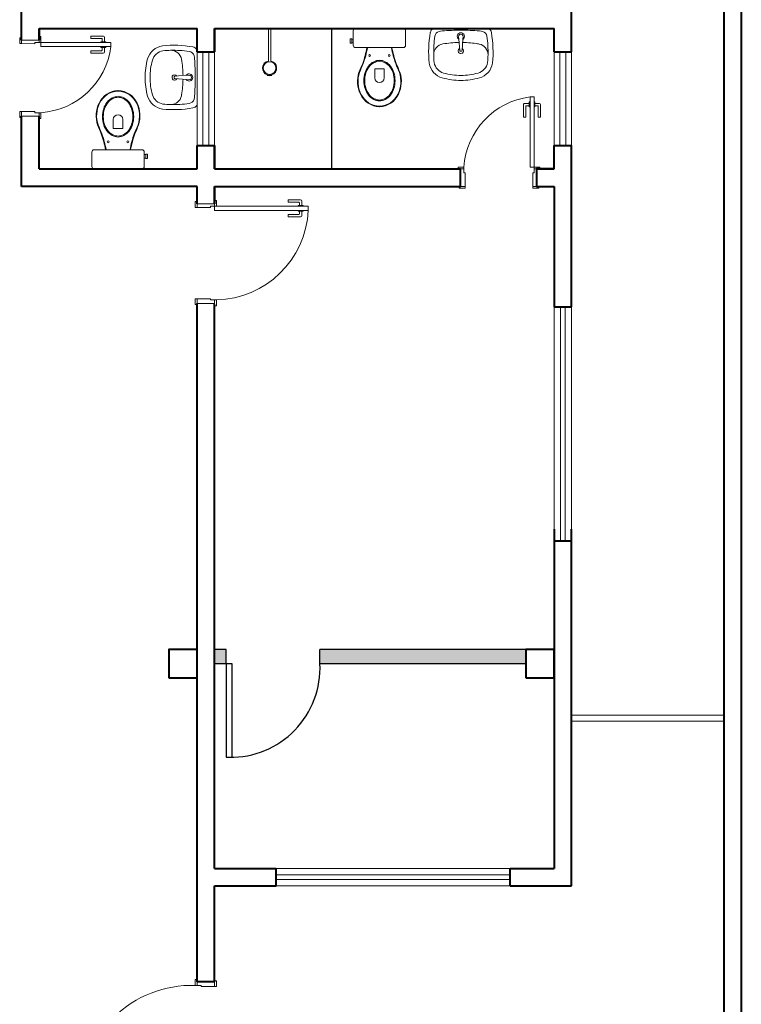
# Model space of a CAD drawing. Header units: millimetres. Extents: x 26 to 1362, y 24 to 358.
# Tile 100 of 256: x 516.6 to 522.77, y 286.96 to 295.37. Entities that reach past the tile are written whole.
import ezdxf

# ---------------------------------------------------------------- set-up
doc = ezdxf.new("R2010")
doc.units = ezdxf.units.MM
doc.linetypes.add('CONTINU', pattern=[0])
doc.linetypes.add('HIDDEN2', pattern=[4.7625, 3.175, -1.5875])
doc.layers.add('ARQ-PISO', color=8, linetype='Continuous')
doc.layers.add('MB_CONSTRUIR', color=1, linetype='Continuous')
for name, color, linetype, lineweight in [('MB_ALVENARIA', 7, 'Continuous', 40), ('MB_ESQUADRIA', 7, 'Continuous', 5), ('MB_MOBILIÁRIO', 8, 'Continuous', 13)]:
    doc.layers.add(name, color=color, linetype=linetype, lineweight=lineweight)

msp = doc.modelspace()

# ---------------------------------------------------------------- hatches: boundary and pattern name
at = {"layer": 'MB_CONSTRUIR'}
h = msp.add_hatch(color=256, dxfattribs=at)
h.dxf.hatch_style = 1
h.paths.add_polyline_path([(520.9298, 289.8675), (520.9298, 289.9875), (519.1698, 289.9875), (519.1698, 289.8675)])
h.paths.add_polyline_path([(518.3698, 289.9875), (518.2698, 289.9875), (518.2698, 289.8675), (518.3698, 289.8675)])

# ---------------------------------------------------------------- linework, layer by layer
at = {"layer": 'ARQ-PISO'}
msp.add_lwpolyline([(519.2698, 295.2975), (519.2698, 294.0975)], dxfattribs=at)
at = {"layer": 'MB_ALVENARIA'}
for p, q in [((522.6198, 304.5675), (522.6198, 280.3575)), ((521.3198, 295.0975), (521.3198, 296.1225)), ((516.7698, 295.2975), (516.7698, 295.1976)), ((521.1698, 295.0975), (521.1698, 295.2975)), ((521.1698, 294.0975), (521.1698, 294.2975)), ((521.3198, 292.9175), (521.3198, 294.2975)), ((518.2698, 293.9475), (518.2698, 293.7975)), ((521.3198, 287.9675), (521.3198, 291.0175)), ((518.2698, 288.1175), (518.7948, 288.1175)), ((520.7948, 288.1175), (521.1698, 288.1175)), ((518.2698, 287.1475), (518.2698, 287.9675)), ((518.2698, 287.9675), (518.7948, 287.9675)), ((520.7948, 287.9675), (521.3198, 287.9675)), ((518.1198, 287.1475), (518.1198, 287.6475))]:
    msp.add_line(p, q, dxfattribs=at)
at = {"layer": 'MB_ALVENARIA', "linetype": 'CONTINU'}
msp.add_line((522.7698, 304.5675), (522.7698, 280.2075), dxfattribs=at)
at = {"layer": 'MB_ALVENARIA'}
for points in [[(516.6198, 295.1975), (516.6198, 295.5975)], [(516.7698, 295.2975), (518.1198, 295.2975)], [(516.7698, 295.1976), (516.7698, 295.2975)], [(518.1198, 295.0975), (518.1198, 295.2975), (518.1198, 295.2975)], [(518.2698, 295.0975), (518.2698, 295.2975)], [(518.2698, 295.2975), (521.1698, 295.2975)], [(518.2698, 295.2975), (518.2698, 295.0975)], [(518.1198, 295.0975), (518.2698, 295.0975)], [(521.1698, 295.0975), (521.3198, 295.0975)], [(516.6198, 293.9475), (516.6198, 293.9475), (516.6198, 294.5475)], [(516.7698, 294.0975), (516.7698, 294.5475)], [(518.1198, 294.0975), (518.1198, 294.2975)], [(518.1198, 294.2975), (518.2698, 294.2975)], [(518.2698, 294.0975), (518.2698, 294.2975)], [(518.2698, 294.2975), (518.2698, 294.0975)], [(521.1698, 294.2975), (521.3198, 294.2975)], [(516.7698, 294.0975), (518.1198, 294.0975)], [(518.2698, 294.0975), (520.3698, 294.0975)], [(520.3698, 293.9475), (520.3698, 294.0975)], [(521.0198, 294.0975), (521.1698, 294.0975)], [(521.1698, 294.0975), (521.0198, 294.0975), (521.0198, 293.9475)], [(518.1198, 293.9475), (516.6198, 293.9475)], [(518.1198, 293.7975), (518.1198, 293.9475)], [(518.2698, 293.7975), (518.2698, 293.9475)], [(518.2698, 293.9475), (520.3698, 293.9475)], [(521.0198, 293.9475), (521.1698, 293.9475)], [(521.1698, 293.9475), (521.1698, 292.9175)], [(518.1198, 287.6475), (518.1198, 292.9475)], [(518.2698, 288.1175), (518.2698, 292.94)], [(521.1698, 292.9175), (521.3198, 292.9175)], [(521.1698, 291.0175), (521.1698, 288.1175)], [(521.1698, 290.9175), (521.3198, 290.9175)], [(517.8798, 289.7475), (518.1198, 289.7475), (518.1198, 289.9875), (517.8798, 289.9875), (517.8798, 289.7475)], [(520.9298, 289.7475), (521.1698, 289.7475), (521.1698, 289.9875), (520.9298, 289.9875), (520.9298, 289.7475)], [(518.7948, 287.9675), (518.7948, 288.1175)], [(520.7948, 287.9675), (520.7948, 288.1175)], [(518.2698, 287.1475), (518.1198, 287.1475)]]:
    msp.add_lwpolyline(points, dxfattribs=at)
at = {"layer": 'MB_CONSTRUIR'}
for p, q in [((518.3698, 289.9875), (518.2698, 289.9875)), ((520.9298, 289.9875), (519.1698, 289.9875)), ((518.3698, 289.8675), (518.2698, 289.8675)), ((518.3698, 289.8675), (518.3698, 289.0675)), ((518.4198, 289.8675), (518.3698, 289.8675)), ((518.4198, 289.0675), (518.4198, 289.8675)), ((520.9298, 289.8675), (519.1698, 289.8675)), ((518.3698, 289.0675), (518.4198, 289.0675))]:
    msp.add_line(p, q, dxfattribs=at)
for points in [[(518.3698, 289.8675), (518.3698, 289.9875)], [(519.1698, 289.8675), (519.1698, 289.9875)]]:
    msp.add_lwpolyline(points, dxfattribs=at)
msp.add_arc((518.4073, 289.8308), 0.7634, 269.06177, 2.75699, dxfattribs=at)
at = {"layer": 'MB_ESQUADRIA'}
for p, q in [((516.6198, 295.1676), (516.6198, 295.2026)), ((516.6198, 295.1676), (516.6198, 295.2026)), ((516.6198, 295.1676), (516.6198, 295.2026)), ((516.6198, 295.1676), (516.6198, 295.2026)), ((516.7698, 295.1975), (516.6198, 295.1975)), ((516.6198, 295.1975), (516.6198, 295.1975)), ((516.7348, 295.1775), (516.7698, 295.1775)), ((516.7348, 295.1775), (516.7348, 295.1675)), ((516.7348, 295.1775), (516.7698, 295.1775)), ((516.7348, 295.1775), (516.7348, 295.1675)), ((516.7348, 295.1775), (516.7698, 295.1775)), ((516.7348, 295.1775), (516.7348, 295.1675)), ((516.7348, 295.1775), (516.7698, 295.1775)), ((516.7348, 295.1775), (516.7348, 295.1675)), ((516.7698, 295.1775), (516.7698, 295.2025)), ((516.7698, 295.1775), (516.7698, 295.2025)), ((516.7698, 295.1775), (516.7698, 295.2025)), ((516.7698, 295.1775), (516.7698, 295.2025)), ((516.7698, 295.1975), (516.7698, 295.1975)), ((517.2124, 295.2322), (517.2124, 295.2122)), ((517.3194, 295.2321), (517.2124, 295.2322)), ((517.2124, 295.2322), (517.2124, 295.2122)), ((517.3194, 295.2321), (517.2124, 295.2322)), ((517.2124, 295.2122), (517.3044, 295.2121)), ((517.2124, 295.2122), (517.3044, 295.2121)), ((517.2993, 295.1835), (517.2993, 295.1771)), ((517.3419, 295.1835), (517.2993, 295.1835)), ((517.2993, 295.1835), (517.2993, 295.1771)), ((517.3419, 295.1835), (517.2993, 295.1835)), ((517.3094, 295.2071), (517.3093, 295.1835)), ((517.3094, 295.2071), (517.3093, 295.1835)), ((517.3293, 295.1835), (517.3294, 295.2221)), ((517.3293, 295.1835), (517.3294, 295.2221)), ((517.3419, 295.1771), (517.3419, 295.1835)), ((517.3419, 295.1771), (517.3419, 295.1835)), ((516.7348, 295.1675), (516.6198, 295.1676)), ((516.7348, 295.1675), (516.6198, 295.1676)), ((516.7348, 295.1675), (516.6198, 295.1676)), ((516.7348, 295.1675), (516.6198, 295.1676)), ((517.2123, 295.0872), (517.2123, 295.1072)), ((517.2123, 295.1072), (517.3043, 295.1071)), ((517.2123, 295.0872), (517.2123, 295.1072)), ((517.2123, 295.1072), (517.3043, 295.1071)), ((517.3193, 295.0871), (517.2123, 295.0872)), ((517.3193, 295.0871), (517.2123, 295.0872)), ((517.2992, 295.1358), (517.2993, 295.1421)), ((517.2992, 295.1358), (517.2993, 295.1421)), ((517.3419, 295.1358), (517.2992, 295.1358)), ((517.3419, 295.1358), (517.2992, 295.1358)), ((517.3093, 295.1121), (517.3093, 295.1358)), ((517.3093, 295.1121), (517.3093, 295.1358)), ((517.3293, 295.1358), (517.3293, 295.0971)), ((517.3293, 295.1358), (517.3293, 295.0971)), ((517.3419, 295.1421), (517.3419, 295.1358)), ((517.3419, 295.1421), (517.3419, 295.1358)), ((520.9644, 294.6696), (520.958, 294.6696)), ((520.958, 294.6696), (520.9581, 294.627)), ((520.9644, 294.6696), (520.958, 294.6696)), ((520.958, 294.6696), (520.9581, 294.627)), ((520.9994, 294.6696), (521.0057, 294.6696)), ((520.9994, 294.6696), (521.0057, 294.6696)), ((521.0057, 294.6696), (521.0058, 294.627)), ((521.0057, 294.6696), (521.0058, 294.627)), ((516.7348, 294.5875), (516.6198, 294.5874)), ((516.7348, 294.5875), (516.6198, 294.5874)), ((516.6198, 294.5874), (516.6198, 294.5524)), ((516.6198, 294.5874), (516.6198, 294.5524)), ((516.7348, 294.5775), (516.7348, 294.5875)), ((516.7348, 294.5775), (516.7348, 294.5875)), ((520.9094, 294.647), (520.9095, 294.54)), ((520.9094, 294.647), (520.9095, 294.54)), ((520.958, 294.657), (520.9194, 294.657)), ((520.958, 294.657), (520.9194, 294.657)), ((520.9295, 294.54), (520.9294, 294.632)), ((520.9295, 294.54), (520.9294, 294.632)), ((520.9344, 294.637), (520.9581, 294.637)), ((520.9344, 294.637), (520.9581, 294.637)), ((520.9581, 294.627), (520.9644, 294.627)), ((520.9581, 294.627), (520.9644, 294.627)), ((521.0058, 294.627), (520.9994, 294.627)), ((521.0058, 294.627), (520.9994, 294.627)), ((521.0057, 294.6571), (521.0444, 294.6571)), ((521.0057, 294.6571), (521.0444, 294.6571)), ((521.0294, 294.6371), (521.0058, 294.6371)), ((521.0294, 294.6371), (521.0058, 294.6371)), ((521.0344, 294.5401), (521.0344, 294.6321)), ((521.0344, 294.5401), (521.0344, 294.6321)), ((521.0544, 294.6471), (521.0544, 294.5401)), ((521.0544, 294.6471), (521.0544, 294.5401)), ((516.7348, 294.5775), (516.7698, 294.5775)), ((516.7348, 294.5775), (516.7698, 294.5775)), ((516.7698, 294.5775), (516.7698, 294.5525)), ((516.7698, 294.5775), (516.7698, 294.5525)), ((520.9095, 294.54), (520.9295, 294.54)), ((520.9095, 294.54), (520.9295, 294.54)), ((521.0544, 294.5401), (521.0344, 294.5401)), ((521.0544, 294.5401), (521.0344, 294.5401)), ((520.3998, 294.0975), (520.3748, 294.0975)), ((520.3998, 294.0975), (520.3748, 294.0975)), ((520.3998, 294.0625), (520.3998, 294.0975)), ((520.3998, 294.0625), (520.3998, 294.0975)), ((520.9998, 294.0975), (521.0248, 294.0975)), ((520.9998, 294.0625), (520.9998, 294.0975)), ((520.9998, 294.0975), (521.0248, 294.0975)), ((520.9998, 294.0625), (520.9998, 294.0975)), ((520.9998, 294.0975), (521.0248, 294.0975)), ((520.9998, 294.0625), (520.9998, 294.0975)), ((520.9998, 294.0975), (521.0248, 294.0975)), ((520.9998, 294.0625), (520.9998, 294.0975)), ((521.0198, 294.0975), (521.0198, 294.0975)), ((520.3998, 294.0625), (520.4098, 294.0625)), ((520.3998, 294.0625), (520.4098, 294.0625)), ((520.4098, 294.0625), (520.4097, 293.9475)), ((520.4098, 294.0625), (520.4097, 293.9475)), ((520.9898, 294.0625), (520.9898, 293.9475)), ((520.9998, 294.0625), (520.9898, 294.0625)), ((520.9898, 294.0625), (520.9898, 293.9475)), ((520.9998, 294.0625), (520.9898, 294.0625)), ((520.9898, 294.0625), (520.9898, 293.9475)), ((520.9998, 294.0625), (520.9898, 294.0625)), ((520.9898, 294.0625), (520.9898, 293.9475)), ((520.9998, 294.0625), (520.9898, 294.0625)), ((520.4097, 293.9475), (520.3747, 293.9475)), ((520.4097, 293.9475), (520.3747, 293.9475)), ((520.9898, 293.9475), (521.0248, 293.9475)), ((520.9898, 293.9475), (521.0248, 293.9475)), ((520.9898, 293.9475), (521.0248, 293.9475)), ((520.9898, 293.9475), (521.0248, 293.9475)), ((521.0198, 293.9475), (521.0198, 293.9475)), ((518.8974, 293.8321), (518.8974, 293.8121)), ((519.0044, 293.8321), (518.8974, 293.8321)), ((518.1198, 293.7675), (518.1198, 293.8025)), ((518.1198, 293.7675), (518.1198, 293.8025)), ((518.2698, 293.7975), (518.1198, 293.7975)), ((518.2348, 293.7675), (518.1198, 293.7675)), ((518.2348, 293.7675), (518.1198, 293.7675)), ((518.2348, 293.7775), (518.2698, 293.7775)), ((518.2348, 293.7775), (518.2348, 293.7675)), ((518.2348, 293.7775), (518.2698, 293.7775)), ((518.2348, 293.7775), (518.2348, 293.7675)), ((518.2698, 293.7775), (518.2698, 293.8025)), ((518.2698, 293.7775), (518.2698, 293.8025)), ((518.8974, 293.8121), (518.9894, 293.8121)), ((518.9842, 293.7357), (518.9843, 293.7421)), ((518.9843, 293.7834), (518.9843, 293.7771)), ((519.0269, 293.7834), (518.9843, 293.7834)), ((518.9944, 293.8071), (518.9943, 293.7834)), ((519.0143, 293.7834), (519.0144, 293.8221)), ((519.0269, 293.7771), (519.0269, 293.7834)), ((519.0269, 293.7421), (519.0269, 293.7357)), ((518.8973, 293.6872), (518.8973, 293.7072)), ((518.8973, 293.7072), (518.9893, 293.7071)), ((519.0043, 293.6871), (518.8973, 293.6872)), ((519.0269, 293.7357), (518.9842, 293.7357)), ((518.9943, 293.7121), (518.9943, 293.7357)), ((519.0143, 293.7357), (519.0143, 293.6971)), ((518.2348, 292.9875), (518.1198, 292.9874)), ((518.1198, 292.9874), (518.1198, 292.9524)), ((518.2348, 292.9775), (518.2348, 292.9875)), ((518.2348, 292.9775), (518.2698, 292.9775)), ((518.2698, 292.9775), (518.2698, 292.9525)), ((518.1198, 287.1176), (518.1198, 287.1426)), ((518.1548, 287.1176), (518.1198, 287.1176)), ((518.1548, 287.1176), (518.1548, 287.1076)), ((518.1548, 287.1076), (518.2698, 287.1076)), ((518.2698, 287.1076), (518.2698, 287.1426))]:
    msp.add_line(p, q, dxfattribs=at)
at = {"layer": 'MB_ESQUADRIA', "linetype": 'HIDDEN2'}
for p, q in [((521.3198, 289.4275), (522.6198, 289.4275)), ((521.3198, 289.3775), (522.6198, 289.3775))]:
    msp.add_line(p, q, dxfattribs=at)
at = {"layer": 'MB_ESQUADRIA'}
for points in [[(516.6198, 295.1676), (516.6048, 295.1676), (516.6048, 295.2176), (516.6198, 295.2176), (516.6198, 295.2026)], [(516.6198, 295.1676), (516.6048, 295.1676), (516.6048, 295.2176), (516.6198, 295.2176), (516.6198, 295.2026)], [(516.6198, 295.1676), (516.6048, 295.1676), (516.6048, 295.2176), (516.6198, 295.2176), (516.6198, 295.2026)], [(516.6198, 295.1676), (516.6048, 295.1676), (516.6048, 295.2176), (516.6198, 295.2176), (516.6198, 295.2026)], [(516.7698, 295.2025), (516.7698, 295.2275), (516.7848, 295.2275), (516.7848, 295.1775), (516.7698, 295.1775), (516.7698, 295.1775)], [(516.7698, 295.2025), (516.7698, 295.2275), (516.7848, 295.2275), (516.7848, 295.1775), (516.7698, 295.1775), (516.7698, 295.1775)], [(516.7698, 295.2025), (516.7698, 295.2275), (516.7848, 295.2275), (516.7848, 295.1775), (516.7698, 295.1775), (516.7698, 295.1775)], [(516.7698, 295.2025), (516.7698, 295.2275), (516.7848, 295.2275), (516.7848, 295.1775), (516.7698, 295.1775), (516.7698, 295.1775)], [(517.3848, 295.1425), (516.7848, 295.1425), (516.7848, 295.1775), (517.3848, 295.1775), (517.3848, 295.1425)], [(520.9648, 294.7125), (520.9648, 294.1125), (520.9998, 294.1125), (520.9998, 294.7125), (520.9648, 294.7125)], [(516.6198, 294.5874), (516.6048, 294.5874), (516.6048, 294.5374), (516.6198, 294.5374), (516.6198, 294.5524)], [(516.6198, 294.5874), (516.6048, 294.5874), (516.6048, 294.5374), (516.6198, 294.5374), (516.6198, 294.5524)], [(516.6198, 294.5475), (516.7698, 294.5475)], [(516.7698, 294.5525), (516.7698, 294.5275), (516.7848, 294.5275), (516.7848, 294.5775), (516.7698, 294.5775), (516.7698, 294.5775)], [(516.7698, 294.5525), (516.7698, 294.5275), (516.7848, 294.5275), (516.7848, 294.5775), (516.7698, 294.5775), (516.7698, 294.5775)], [(520.3748, 294.0975), (520.3498, 294.0975), (520.3498, 294.1125), (520.3998, 294.1125), (520.3998, 294.0975), (520.3998, 294.0975)], [(520.3748, 294.0975), (520.3498, 294.0975), (520.3498, 294.1125), (520.3998, 294.1125), (520.3998, 294.0975), (520.3998, 294.0975)], [(521.0248, 294.0975), (521.0498, 294.0975), (521.0498, 294.1125), (520.9998, 294.1125), (520.9998, 294.0975), (520.9998, 294.0975)], [(521.0248, 294.0975), (521.0498, 294.0975), (521.0498, 294.1125), (520.9998, 294.1125), (520.9998, 294.0975), (520.9998, 294.0975)], [(521.0248, 294.0975), (521.0498, 294.0975), (521.0498, 294.1125), (520.9998, 294.1125), (520.9998, 294.0975), (520.9998, 294.0975)], [(521.0248, 294.0975), (521.0498, 294.0975), (521.0498, 294.1125), (520.9998, 294.1125), (520.9998, 294.0975), (520.9998, 294.0975)], [(520.4097, 293.9475), (520.4097, 293.9325), (520.3597, 293.9325), (520.3597, 293.9475), (520.3747, 293.9475)], [(520.4097, 293.9475), (520.4097, 293.9325), (520.3597, 293.9325), (520.3597, 293.9475), (520.3747, 293.9475)], [(520.9898, 293.9475), (520.9898, 293.9325), (521.0398, 293.9325), (521.0398, 293.9475), (521.0248, 293.9475)], [(520.9898, 293.9475), (520.9898, 293.9325), (521.0398, 293.9325), (521.0398, 293.9475), (521.0248, 293.9475)], [(520.9898, 293.9475), (520.9898, 293.9325), (521.0398, 293.9325), (521.0398, 293.9475), (521.0248, 293.9475)], [(520.9898, 293.9475), (520.9898, 293.9325), (521.0398, 293.9325), (521.0398, 293.9475), (521.0248, 293.9475)], [(518.2698, 293.8025), (518.2698, 293.8275), (518.2848, 293.8275), (518.2848, 293.7775), (518.2698, 293.7775), (518.2698, 293.7775)], [(518.2698, 293.8025), (518.2698, 293.8275), (518.2848, 293.8275), (518.2848, 293.7775), (518.2698, 293.7775), (518.2698, 293.7775)], [(518.1198, 293.7675), (518.1048, 293.7675), (518.1048, 293.8175), (518.1198, 293.8175), (518.1198, 293.8025)], [(518.1198, 293.7675), (518.1048, 293.7675), (518.1048, 293.8175), (518.1198, 293.8175), (518.1198, 293.8025)], [(518.1198, 292.9874), (518.1048, 292.9874), (518.1048, 292.9374), (518.1198, 292.9374), (518.1198, 292.9524)], [(518.1198, 292.9475), (518.2698, 292.9475)], [(518.2698, 292.9525), (518.2698, 292.9275), (518.2848, 292.9275), (518.2848, 292.9775), (518.2698, 292.9775), (518.2698, 292.9775)], [(518.1198, 287.1426), (518.1198, 287.1676), (518.1048, 287.1676), (518.1048, 287.1176), (518.1198, 287.1176), (518.1198, 287.1176)], [(518.2698, 287.1076), (518.2848, 287.1076), (518.2848, 287.1576), (518.2698, 287.1576), (518.2698, 287.1426)]]:
    msp.add_lwpolyline(points, dxfattribs=at)
at = {"layer": 'MB_ESQUADRIA', "linetype": 'HIDDEN2'}
for points in [[(518.1198, 294.2975), (518.1198, 295.0975)], [(518.1698, 294.2975), (518.1698, 295.0975)], [(518.2198, 294.2975), (518.2198, 295.0975)], [(518.2698, 294.2975), (518.2698, 295.0975)], [(521.1698, 294.2975), (521.1698, 295.0975)], [(521.2198, 294.2975), (521.2198, 295.0975)], [(521.2698, 294.2975), (521.2698, 295.0975)], [(521.3198, 294.2975), (521.3198, 295.0975)], [(521.1698, 290.9175), (521.1698, 292.9175)], [(521.2248, 290.9175), (521.2248, 292.9175)], [(521.2648, 290.9175), (521.2648, 292.9175)], [(521.3198, 292.9175), (521.3198, 290.9175)], [(518.7948, 288.1175), (520.7948, 288.1175)], [(518.7948, 288.0625), (520.7948, 288.0625)], [(518.7948, 288.0225), (520.7948, 288.0225)], [(520.7948, 287.9675), (518.7948, 287.9675)]]:
    msp.add_lwpolyline(points, dxfattribs=at)
at = {"layer": 'MB_ESQUADRIA'}
msp.add_lwpolyline([(518.2698, 293.7425), (519.0698, 293.7425), (519.0698, 293.7775), (518.2698, 293.7775)], close=True, dxfattribs=at)
for centre, radius, start, end in [((517.3044, 295.2071), 0.005, 359.97107, 89.97107), ((517.3044, 295.2071), 0.005, 359.97107, 89.97107), ((517.3194, 295.2221), 0.01, 359.97107, 89.97107), ((517.3194, 295.2221), 0.01, 359.97107, 89.97107), ((517.3043, 295.1121), 0.005, 269.97107, 359.97107), ((517.3043, 295.1121), 0.005, 269.97107, 359.97107), ((517.3193, 295.0971), 0.01, 269.97107, 359.97107), ((517.3193, 295.0971), 0.01, 269.97107, 359.97107), ((520.9194, 294.647), 0.01, 90.02893, 180.02893), ((520.9194, 294.647), 0.01, 90.02893, 180.02893), ((520.9344, 294.632), 0.005, 90.02893, 180.02893), ((520.9344, 294.632), 0.005, 90.02893, 180.02893), ((521.0294, 294.6321), 0.005, 0.02893, 90.02893), ((521.0294, 294.6321), 0.005, 0.02893, 90.02893), ((521.0444, 294.6471), 0.01, 0.02893, 90.02893), ((521.0444, 294.6471), 0.01, 0.02893, 90.02893), ((519.0044, 293.8221), 0.01, 359.97107, 89.97107), ((518.9894, 293.8071), 0.005, 359.97107, 89.97107), ((518.9893, 293.7121), 0.005, 269.97107, 359.97107), ((519.0043, 293.6971), 0.01, 269.97107, 359.97107)]:
    msp.add_arc(centre, radius, start, end, dxfattribs=at)
at = {"layer": 'MB_ESQUADRIA', "linetype": 'HIDDEN2'}
for centre, radius, start, end in [((516.7413, 295.2248), 0.6487, 273.84016, 352.71463), ((516.7413, 295.2248), 0.6487, 273.84016, 352.71463), ((521.047, 294.0691), 0.6487, 97.28537, 176.15984), ((521.047, 294.0691), 0.6487, 97.28537, 176.15984), ((518.2688, 293.7791), 0.8018, 271.14056, 357.34932), ((518.0768, 286.161), 0.957, 88.32181, 180.50129)]:
    msp.add_arc(centre, radius, start, end, dxfattribs=at)
at = {"layer": 'MB_MOBILIÁRIO'}
for p, q in [((518.7294, 295.0194), (518.7294, 295.2975)), ((518.7494, 295.2975), (518.7294, 295.2975)), ((518.7494, 295.0194), (518.7494, 295.2975)), ((519.4749, 295.2975), (519.8822, 295.2975)), ((520.3544, 295.2272), (520.3561, 295.2059)), ((520.3552, 295.2056), (520.3637, 295.1079)), ((520.3917, 295.2058), (520.3841, 295.1079)), ((520.3934, 295.2272), (520.3917, 295.2058)), ((520.3687, 295.1033), (520.3791, 295.1033)), ((517.9256, 294.8841), (517.9256, 294.8736)), ((518.0279, 294.8975), (517.9302, 294.889)), ((518.0281, 294.861), (517.9302, 294.8686)), ((518.0494, 294.8593), (518.0281, 294.861)), ((518.0494, 294.8983), (518.0282, 294.8967)), ((518.7194, 294.8958), (518.7212, 294.9014)), ((518.7394, 294.8922), (518.7394, 294.8987)), ((518.7394, 294.8922), (518.7394, 294.8987)), ((518.7571, 294.9013), (518.7588, 294.8958)), ((517.6485, 294.0975), (517.2411, 294.0975))]:
    msp.add_line(p, q, dxfattribs=at)
for points in [[(519.4749, 295.2975), (519.4749, 295.2975), (519.467, 295.2961), (519.4606, 295.2918), (519.4563, 295.2854), (519.4549, 295.2775), (519.4549, 295.1536), (519.4549, 295.1536), (519.4563, 295.1458), (519.4606, 295.1393), (519.467, 295.135), (519.4749, 295.1336), (519.6782, 295.1336)], [(519.8822, 295.2975), (519.8822, 295.2975), (519.8901, 295.2961), (519.8958, 295.2918), (519.9001, 295.2854), (519.9015, 295.2775), (519.9015, 295.1536), (519.9015, 295.1536), (519.9001, 295.1458), (519.8958, 295.1393), (519.8901, 295.135), (519.8822, 295.1336), (519.6782, 295.1336)], [(519.442, 295.1723), (519.4269, 295.1723), (519.4269, 295.1901), (519.4269, 295.208), (519.442, 295.208), (519.442, 295.2052), (519.4549, 295.2052)], [(519.442, 295.2052), (519.442, 295.1751)], [(519.442, 295.1751), (519.4549, 295.1751)], [(519.442, 295.1723), (519.442, 295.1751)], [(519.5758, 295.1329), (519.5758, 295.1329), (519.576, 295.1336)], [(519.7806, 295.1329), (519.7806, 295.1329), (519.7804, 295.1336)], [(519.6381, 294.8752), (519.6381, 294.9525), (519.6789, 294.9525)], [(519.719, 294.8752), (519.719, 294.9525), (519.6782, 294.9525)], [(517.4044, 294.5199), (517.4044, 294.4426), (517.4452, 294.4426)], [(517.4852, 294.5199), (517.4852, 294.4426), (517.4444, 294.4426)], [(517.2411, 294.0975), (517.2411, 294.0975), (517.2333, 294.099), (517.2275, 294.1033), (517.2233, 294.1097), (517.2218, 294.1176), (517.2218, 294.2414), (517.2218, 294.2414), (517.2233, 294.2493), (517.2275, 294.2557), (517.2333, 294.26), (517.2411, 294.2614), (517.4452, 294.2614)], [(517.3428, 294.2622), (517.3428, 294.2622), (517.343, 294.2614)], [(517.6485, 294.0975), (517.6485, 294.0975), (517.6563, 294.099), (517.6628, 294.1033), (517.6671, 294.1097), (517.6685, 294.1176), (517.6685, 294.2414), (517.6685, 294.2414), (517.6671, 294.2493), (517.6628, 294.2557), (517.6563, 294.26), (517.6485, 294.2614), (517.4452, 294.2614)], [(517.5475, 294.2622), (517.5475, 294.2622), (517.5473, 294.2614)], [(517.6814, 294.2228), (517.6964, 294.2228), (517.6964, 294.2049), (517.6964, 294.187), (517.6814, 294.187), (517.6814, 294.1899), (517.6685, 294.1899)], [(517.6814, 294.2199), (517.6685, 294.2199)], [(517.6814, 294.2228), (517.6814, 294.2199)], [(517.6814, 294.1899), (517.6814, 294.2199)]]:
    msp.add_lwpolyline(points, dxfattribs=at)
for points in [[(519.6782, 295.0255, 0.124451), (519.6291, 295.0131, 0.105729), (519.5839, 294.9746, 0.086876), (519.5554, 294.92, 0.077041), (519.5448, 294.8516, 0.077041), (519.5554, 294.7831, 0.086876), (519.5839, 294.7286, 0.105729), (519.6291, 294.69, 0.124451), (519.6782, 294.6776, 0.124451), (519.7273, 294.69, 0.105729), (519.7725, 294.7286, 0.086876), (519.801, 294.7831, 0.077041), (519.8116, 294.8516, 0.077041), (519.801, 294.92, 0.086876), (519.7725, 294.9746, 0.105729), (519.7273, 295.0131, 0.124451)], [(519.6782, 295.0174, 0.124451), (519.6323, 295.0058, 0.105729), (519.5894, 294.9693, 0.086876), (519.5623, 294.9172, 0.077041), (519.5521, 294.8516, 0.077041), (519.5623, 294.7859, 0.086876), (519.5894, 294.7338, 0.105729), (519.6323, 294.6974, 0.124451), (519.6782, 294.6857, 0.124451), (519.7241, 294.6974, 0.105729), (519.7669, 294.7338, 0.086876), (519.7941, 294.7859, 0.077041), (519.8043, 294.8516, 0.077041), (519.7941, 294.9172, 0.086876), (519.7669, 294.9693, 0.105729), (519.7241, 295.0058, 0.124451)], [(517.4452, 294.3695, 0.124451), (517.4943, 294.382, 0.105729), (517.5395, 294.4205, 0.086876), (517.5679, 294.475, 0.077041), (517.5785, 294.5435, 0.077041), (517.5679, 294.6119, 0.086876), (517.5395, 294.6665, 0.105729), (517.4943, 294.705, 0.124451), (517.4452, 294.7174, 0.124451), (517.396, 294.705, 0.105729), (517.3508, 294.6665, 0.086876), (517.3224, 294.6119, 0.077041), (517.3118, 294.5435, 0.077041), (517.3224, 294.475, 0.086876), (517.3508, 294.4205, 0.105729), (517.396, 294.382, 0.124451)], [(517.4452, 294.3777, 0.124451), (517.4911, 294.3893, 0.105729), (517.5339, 294.4258, 0.086876), (517.5611, 294.4778, 0.077041), (517.5712, 294.5435, 0.077041), (517.5611, 294.6092, 0.086876), (517.5339, 294.6612, 0.105729), (517.4911, 294.6977, 0.124451), (517.4452, 294.7093, 0.124451), (517.3992, 294.6977, 0.105729), (517.3564, 294.6612, 0.086876), (517.3293, 294.6092, 0.077041), (517.3191, 294.5435, 0.077041), (517.3293, 294.4778, 0.086876), (517.3564, 294.4258, 0.105729), (517.3992, 294.3893, 0.124451)]]:
    msp.add_lwpolyline(points, format="xyb", close=True, dxfattribs=at)
for centre, radius in [((518.7394, 294.9594), 0.0541), ((519.5944, 295.0667), 0.00752), ((519.7627, 295.0667), 0.00752), ((517.3607, 294.3284), 0.00752), ((517.5289, 294.3284), 0.00752)]:
    msp.add_circle(centre, radius, dxfattribs=at)
for centre, radius, start, end in [((520.3739, 295.2302), 0.0309, 307.13786, 232.86214), ((520.3739, 295.2302), 0.0197, 351.10748, 188.89252), ((518.8198, 295.264), 0.7626, 339.69088, 350.16298), ((518.8198, 295.264), 0.7673, 339.69088, 350.16298), ((520.5366, 295.264), 0.7673, 189.83702, 200.30912), ((520.5366, 295.264), 0.7626, 189.83702, 200.30912), ((520.3687, 295.1083), 0.005, 184.44626, 270), ((520.3791, 295.1083), 0.005, 270, 355.55374), ((518.7394, 294.9594), 0.0608, 99.46873, 252.61204), ((518.7394, 294.9594), 0.0608, 286.9908, 80.53127), ((519.7457, 294.8444), 0.2549, 162.09039, 205.44583), ((519.742, 294.8442), 0.2467, 161.86702, 205.76246), ((492.8655, 306.0362), 28.863, 337.3538, 337.51832), ((494.3036, 305.4374), 27.3099, 337.35144, 337.52574), ((545.0528, 305.4374), 27.3099, 202.47426, 202.64856), ((546.4909, 306.0362), 28.863, 202.48168, 202.6462), ((519.6144, 294.8442), 0.2467, 334.23754, 18.13298), ((519.6107, 294.8444), 0.2549, 334.55417, 17.90961), ((517.9306, 294.8841), 0.005, 94.44626, 180), ((517.9306, 294.8736), 0.005, 180, 265.55374), ((518.0525, 294.8788), 0.0309, 217.13786, 142.86214), ((518.0525, 294.8788), 0.0197, 261.10748, 98.89252), ((518.7199, 294.8956), 0.000485, 162.61204, 276.02132), ((518.724, 294.8566), 0.0388, 66.64666, 96.02132), ((518.7394, 294.9594), 0.0608, 252.61204, 286.9908), ((518.7547, 294.8566), 0.0388, 84.71051, 113.35334), ((518.7583, 294.8957), 0.000485, 264.71051, 16.9908), ((519.6785, 294.8752), 0.0404, 180, 0), ((517.4535, 294.5777), 0.1898, 92.79189, 154.23754), ((517.4535, 294.5777), 0.1851, 92.79189, 154.23754), ((517.4369, 294.5777), 0.1851, 25.76246, 87.20811), ((517.4369, 294.5777), 0.1898, 25.76246, 87.20811), ((519.6865, 294.8174), 0.1898, 205.76246, 267.20811), ((519.6865, 294.8174), 0.1851, 205.76246, 267.20811), ((519.6699, 294.8174), 0.1851, 272.79189, 334.23754), ((519.6699, 294.8174), 0.1898, 272.79189, 334.23754), ((517.5127, 294.5507), 0.2549, 154.55417, 197.90961), ((517.5089, 294.5509), 0.2467, 154.23754, 198.13298), ((517.3814, 294.5509), 0.2467, 341.86702, 25.76246), ((517.3777, 294.5507), 0.2549, 342.09039, 25.44583), ((517.4448, 294.5199), 0.0404, 0, 180), ((490.6325, 283.3589), 28.863, 22.48168, 22.6462), ((492.0706, 283.9577), 27.3099, 22.47426, 22.64856), ((542.8197, 283.9577), 27.3099, 157.35144, 157.52574), ((544.2578, 283.3589), 28.863, 157.3538, 157.51832), ((516.5868, 294.1311), 0.7626, 9.83702, 20.30912), ((516.5868, 294.1311), 0.7673, 9.83702, 20.30912), ((518.3036, 294.1311), 0.7673, 159.69088, 170.16298), ((518.3036, 294.1311), 0.7626, 159.69088, 170.16298)]:
    msp.add_arc(centre, radius, start, end, dxfattribs=at)
for points in [[(520.1028, 295.0015), (520.0948, 295.0885), (520.0982, 295.1763), (520.113, 295.2625)], [(520.1131, 295.263), (520.1156, 295.2774), (520.1242, 295.29), (520.1368, 295.2975)], [(520.3739, 295.2975), (520.3739, 295.2975), (520.1368, 295.2975), (520.1368, 295.2975)], [(520.1516, 295.2306), (520.1545, 295.2505), (520.1691, 295.2668), (520.1887, 295.2719)], [(520.1887, 295.2719), (520.197, 295.274), (520.2055, 295.2754), (520.2141, 295.2761)], [(520.2141, 295.2761), (520.2673, 295.2804), (520.3206, 295.2825), (520.3739, 295.2825)], [(520.3739, 295.2975), (520.3739, 295.2975), (520.611, 295.2975), (520.611, 295.2975)], [(520.3739, 295.2825), (520.4272, 295.2825), (520.4805, 295.2804), (520.5337, 295.2761)], [(520.5337, 295.2761), (520.5423, 295.2754), (520.5508, 295.274), (520.5591, 295.2719)], [(520.5591, 295.2719), (520.5787, 295.2668), (520.5933, 295.2505), (520.5962, 295.2306)], [(520.611, 295.2975), (520.6236, 295.29), (520.6322, 295.2774), (520.6347, 295.263)], [(520.6347, 295.2625), (520.6496, 295.1763), (520.653, 295.0885), (520.645, 295.0015)], [(520.1419, 295.0718), (520.1407, 295.1249), (520.1439, 295.178), (520.1516, 295.2306)], [(520.2189, 295.1648), (520.2649, 295.1732), (520.3115, 295.1776), (520.3582, 295.1779)], [(520.3896, 295.1779), (520.4337, 295.1776), (520.4777, 295.1736), (520.5212, 295.1661)], [(520.5962, 295.2306), (520.6038, 295.178), (520.6071, 295.1249), (520.6059, 295.0718)], [(517.6973, 295.0375), (517.7134, 295.0963), (517.7635, 295.1395), (517.8237, 295.1499)], [(517.7385, 295.026), (517.75, 295.068), (517.7857, 295.0988), (517.8286, 295.1071)], [(517.8237, 295.1499), (517.9108, 295.1579), (517.9985, 295.1545), (518.0848, 295.1397)], [(517.8286, 295.1071), (517.8504, 295.1091), (517.8722, 295.1103), (517.894, 295.1108)], [(517.894, 295.1108), (517.9472, 295.112), (518.0003, 295.1088), (518.0528, 295.1011)], [(517.894, 295.1108), (517.9402, 295.1119), (517.9799, 295.0786), (517.9871, 295.0331)], [(518.0528, 295.1011), (518.0728, 295.0982), (518.0891, 295.0836), (518.0941, 295.0641)], [(518.0853, 295.1396), (518.0997, 295.1372), (518.1123, 295.1285), (518.1198, 295.1159)], [(518.1198, 294.8788), (518.1198, 294.8788), (518.1198, 295.1159), (518.1198, 295.1159)], [(520.1419, 295.0718), (520.1409, 295.1179), (520.1741, 295.1577), (520.2197, 295.1649)], [(520.5163, 295.1669), (520.5211, 295.1662), (520.5258, 295.1653), (520.5305, 295.1645)], [(520.5305, 295.1645), (520.575, 295.1562), (520.6069, 295.117), (520.6059, 295.0718)], [(517.6759, 294.8788), (517.6759, 294.9324), (517.6831, 294.9858), (517.6973, 295.0375)], [(517.7187, 294.8788), (517.7187, 294.9286), (517.7253, 294.9781), (517.7385, 295.026)], [(517.987, 295.0338), (517.9954, 294.9878), (517.9998, 294.9412), (518.0002, 294.8945)], [(518.0941, 295.0641), (518.0963, 295.0557), (518.0977, 295.0472), (518.0984, 295.0386)], [(518.0984, 295.0386), (518.1026, 294.9855), (518.1048, 294.9322), (518.1048, 294.8788)], [(520.1456, 295.0063), (520.1436, 295.0281), (520.1424, 295.0499), (520.1419, 295.0718)], [(520.2267, 294.9162), (520.1848, 294.9277), (520.1539, 294.9634), (520.1456, 295.0063)], [(520.6022, 295.0063), (520.5939, 294.9634), (520.563, 294.9277), (520.5211, 294.9162)], [(520.6059, 295.0718), (520.6054, 295.0499), (520.6042, 295.0281), (520.6022, 295.0063)], [(520.2152, 294.875), (520.1564, 294.8911), (520.1132, 294.9412), (520.1028, 295.0015)], [(520.645, 295.0015), (520.6346, 294.9412), (520.5914, 294.8911), (520.5326, 294.875)], [(517.6973, 294.7202), (517.6831, 294.7719), (517.6759, 294.8252), (517.6759, 294.8788)], [(517.7385, 294.7316), (517.7253, 294.7796), (517.7187, 294.8291), (517.7187, 294.8788)], [(518.0002, 294.8632), (517.9999, 294.819), (517.9959, 294.775), (517.9884, 294.7315)], [(518.1048, 294.8788), (518.1048, 294.8255), (518.1026, 294.7722), (518.0984, 294.719)], [(518.1198, 294.8788), (518.1198, 294.8788), (518.1198, 294.6417), (518.1198, 294.6417)], [(520.3739, 294.8536), (520.3203, 294.8536), (520.2669, 294.8608), (520.2152, 294.875)], [(520.3739, 294.8964), (520.3242, 294.8964), (520.2747, 294.9031), (520.2267, 294.9162)], [(520.5211, 294.9162), (520.4731, 294.9031), (520.4236, 294.8964), (520.3739, 294.8964)], [(520.5326, 294.875), (520.4809, 294.8608), (520.4275, 294.8536), (520.3739, 294.8536)], [(517.8237, 294.6078), (517.7635, 294.6182), (517.7134, 294.6614), (517.6973, 294.7202)], [(517.8286, 294.6506), (517.7857, 294.6589), (517.75, 294.6897), (517.7385, 294.7316)], [(517.9867, 294.7222), (517.9785, 294.6778), (517.9393, 294.6458), (517.894, 294.6468)], [(517.9892, 294.7364), (517.9884, 294.7317), (517.9876, 294.7269), (517.9867, 294.7222)], [(518.0941, 294.6936), (518.0891, 294.674), (518.0728, 294.6594), (518.0528, 294.6565)], [(518.0984, 294.719), (518.0977, 294.7105), (518.0963, 294.7019), (518.0941, 294.6936)], [(518.0848, 294.618), (517.9985, 294.6031), (517.9108, 294.5997), (517.8237, 294.6078)], [(517.894, 294.6468), (517.8722, 294.6473), (517.8504, 294.6486), (517.8286, 294.6506)], [(518.0528, 294.6565), (518.0003, 294.6489), (517.9472, 294.6457), (517.894, 294.6468)], [(518.1198, 294.6417), (518.1123, 294.6292), (518.0997, 294.6205), (518.0853, 294.618)]]:
    msp.add_open_spline(points, degree=3, dxfattribs=at)
for points in [[(520.3855, 295.1257), (520.3921, 295.1218), (520.3964, 295.1146), (520.3964, 295.1064), (520.3964, 295.1064), (520.3964, 295.094), (520.3863, 295.0839), (520.3739, 295.0839), (520.3739, 295.0839), (520.3614, 295.0839), (520.3514, 295.094), (520.3514, 295.1064), (520.3514, 295.1146), (520.3557, 295.1218), (520.3623, 295.1257)], [(517.948, 294.8672), (517.9441, 294.8607), (517.9369, 294.8563), (517.9287, 294.8563), (517.9287, 294.8563), (517.9162, 294.8563), (517.9062, 294.8664), (517.9062, 294.8788), (517.9062, 294.8788), (517.9062, 294.8913), (517.9162, 294.9014), (517.9287, 294.9014), (517.9369, 294.9014), (517.9441, 294.897), (517.948, 294.8904)]]:
    msp.add_open_spline(points, degree=3, knots=[0.3352857, 0.3352857, 0.3352857, 0.3352857, 0.5, 0.5, 0.5, 0.625, 0.75, 0.75, 0.75, 0.875, 1, 1, 1, 1.164877, 1.164877, 1.164877, 1.164877], dxfattribs=at)

doc.saveas('drawing.dxf')
